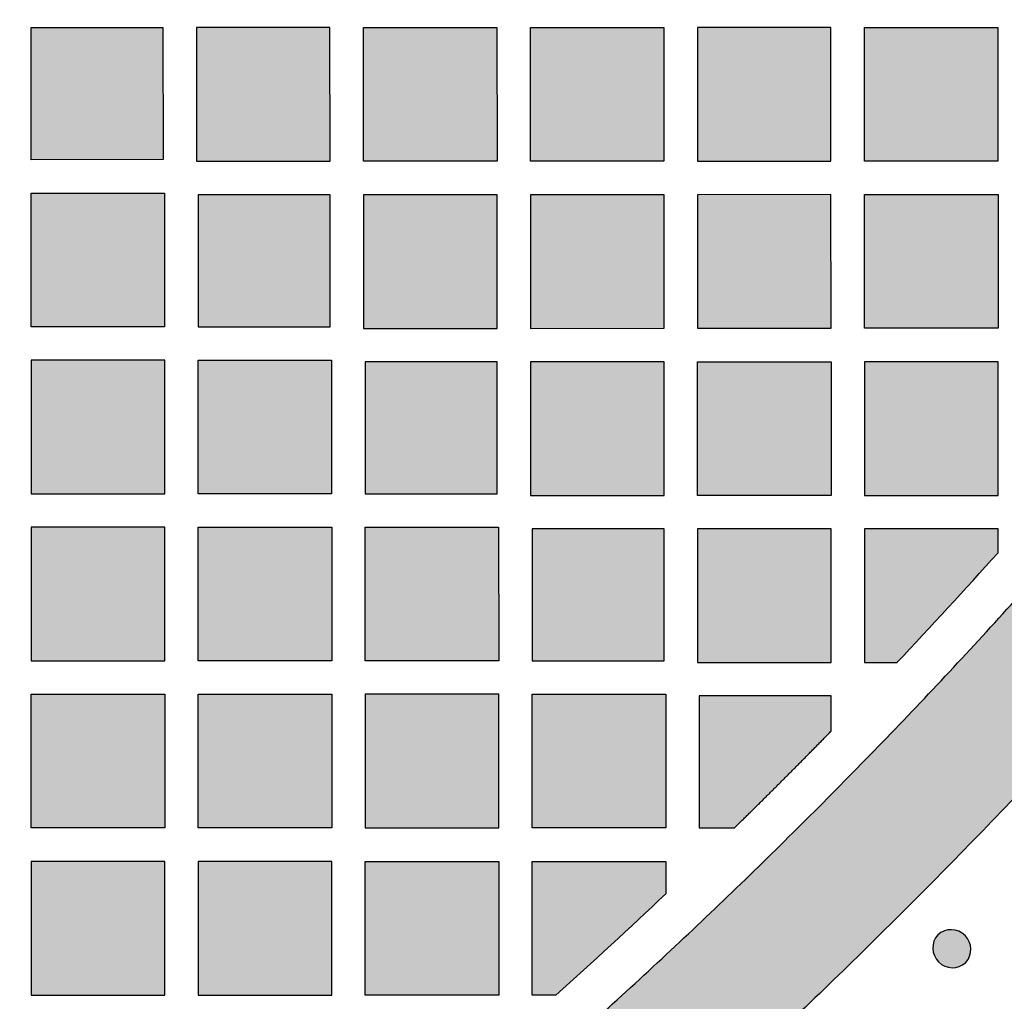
# Model space of a CAD drawing. Header units: millimetres. Extents: x -3873 to -97, y 912 to 4165.
# Tile 174 of 256: x -3028 to -2940, y 1068 to 1156. Entities that reach past the tile are written whole.
import ezdxf

# ---------------------------------------------------------------- set-up
doc = ezdxf.new("R2010")
doc.units = ezdxf.units.MM
doc.layers.add('pattern', color=7, linetype='Continuous', true_color=0x000000)

msp = doc.modelspace()

# ---------------------------------------------------------------- hatches: boundary and pattern name
at = {"layer": 'pattern'}
for points in [[(-2948.165, 1076.832), (-2954.912, 1070.202), (-2961.782, 1063.684), (-2968.774, 1057.282), (-2975.884, 1051), (-2983.11, 1044.839), (-2990.447, 1038.804), (-2997.892, 1032.898), (-3005.443, 1027.122), (-3013.095, 1021.481), (-3020.846, 1015.976), (-3028.69, 1010.61), (-3036.626, 1005.386), (-3044.647, 1000.305), (-3052.752, 995.37), (-3060.935, 990.582), (-3069.193, 985.944), (-3067.466, 1000.671), (-3052.455, 1009.586), (-3037.726, 1019.008), (-3023.305, 1028.923), (-3009.218, 1039.317), (-2995.486, 1050.173), (-2982.134, 1061.471), (-2969.182, 1073.193), (-2956.651, 1085.316), (-2944.529, 1097.85), (-2932.809, 1110.804), (-2921.513, 1124.158), (-2910.66, 1137.891), (-2900.268, 1151.98), (-2890.355, 1166.403), (-2880.935, 1181.133), (-2872.023, 1196.146), (-2857.297, 1197.875), (-2861.934, 1189.616), (-2866.72, 1181.432), (-2871.653, 1173.327), (-2876.733, 1165.304), (-2881.956, 1157.368), (-2887.321, 1149.523), (-2892.824, 1141.772), (-2898.464, 1134.118), (-2904.239, 1126.567), (-2910.144, 1119.12), (-2916.178, 1111.782), (-2922.337, 1104.556), (-2928.619, 1097.445), (-2935.019, 1090.452), (-2941.536, 1083.58)], [(-3015.168, 1143.824), (-3027.021, 1143.823), (-3027.022, 1155.676), (-3015.169, 1155.677)], [(-3000.168, 1143.678), (-3000.169, 1155.678), (-3012.168, 1155.677), (-3012.167, 1143.678)], [(-2985.169, 1155.68), (-2985.168, 1143.68), (-2997.167, 1143.679), (-2997.168, 1155.679)], [(-2970.169, 1155.681), (-2970.168, 1143.681), (-2982.167, 1143.68), (-2982.168, 1155.68)], [(-2955.168, 1143.682), (-2955.169, 1155.682), (-2967.168, 1155.681), (-2967.167, 1143.681)], [(-2940.169, 1155.683), (-2940.168, 1143.683), (-2952.168, 1143.682), (-2952.168, 1155.682)], [(-3015.02, 1128.824), (-3027.02, 1128.823), (-3027.021, 1140.823), (-3015.021, 1140.824)], [(-3012.019, 1128.824), (-3000.166, 1128.825), (-3000.167, 1140.678), (-3012.021, 1140.677)], [(-2985.167, 1128.68), (-2985.168, 1140.68), (-2997.167, 1140.679), (-2997.166, 1128.679)], [(-2970.167, 1140.681), (-2982.167, 1140.68), (-2982.166, 1128.68), (-2970.166, 1128.681)], [(-2955.166, 1128.682), (-2955.168, 1140.682), (-2967.167, 1140.681), (-2967.166, 1128.681)], [(-2940.167, 1140.683), (-2940.166, 1128.684), (-2952.166, 1128.683), (-2952.167, 1140.682)], [(-3027.018, 1113.823), (-3015.018, 1113.824), (-3015.019, 1125.824), (-3027.019, 1125.823)], [(-3000.019, 1113.825), (-3012.019, 1113.824), (-3012.02, 1125.824), (-3000.02, 1125.825)], [(-2997.018, 1113.826), (-2985.165, 1113.826), (-2985.166, 1125.679), (-2997.019, 1125.679)], [(-2970.166, 1113.681), (-2970.167, 1125.681), (-2982.166, 1125.68), (-2982.165, 1113.68)], [(-2955.166, 1125.682), (-2955.165, 1113.682), (-2967.165, 1113.681), (-2967.166, 1125.681)], [(-2940.165, 1113.683), (-2940.166, 1125.683), (-2952.166, 1125.682), (-2952.165, 1113.682)], [(-3027.017, 1098.823), (-3015.017, 1098.824), (-3015.018, 1110.824), (-3027.018, 1110.823)], [(-3012.017, 1098.824), (-3012.018, 1110.824), (-3000.018, 1110.825), (-3000.017, 1098.825)], [(-2985.018, 1098.827), (-2997.018, 1098.826), (-2997.019, 1110.826), (-2985.019, 1110.827)], [(-2982.017, 1098.827), (-2970.164, 1098.827), (-2970.165, 1110.68), (-2982.018, 1110.68)], [(-2955.164, 1098.683), (-2955.165, 1110.683), (-2967.165, 1110.682), (-2967.164, 1098.682)], [(-2949.239, 1098.683), (-2940.165, 1108.54), (-2940.165, 1110.683), (-2952.165, 1110.682), (-2952.164, 1098.683)], [(-3015.016, 1083.824), (-3027.016, 1083.823), (-3027.017, 1095.823), (-3015.017, 1095.824)], [(-3000.016, 1083.825), (-3012.016, 1083.824), (-3012.017, 1095.824), (-3000.017, 1095.825)], [(-2997.016, 1083.826), (-2985.016, 1083.827), (-2985.017, 1095.826), (-2997.017, 1095.825)], [(-2970.016, 1083.828), (-2982.016, 1083.827), (-2982.017, 1095.827), (-2970.017, 1095.828)], [(-2959.479, 1088.145), (-2955.164, 1092.514), (-2955.164, 1095.681), (-2967.017, 1095.681), (-2967.015, 1083.828), (-2963.848, 1083.828)], [(-3027.015, 1068.823), (-3015.015, 1068.824), (-3015.016, 1080.824), (-3027.016, 1080.823)], [(-3012.015, 1068.824), (-3000.015, 1068.825), (-3000.016, 1080.825), (-3012.016, 1080.824)], [(-2985.015, 1068.826), (-2997.015, 1068.825), (-2997.016, 1080.825), (-2985.016, 1080.826)], [(-2970.016, 1077.903), (-2979.871, 1068.827), (-2982.015, 1068.827), (-2982.016, 1080.827), (-2970.016, 1080.828)], [(-2945.569, 1074.237), (-2945.595, 1074.208), (-2945.62, 1074.179), (-2945.644, 1074.148), (-2945.668, 1074.117), (-2945.692, 1074.085), (-2945.714, 1074.053), (-2945.737, 1074.019), (-2945.759, 1073.985), (-2945.78, 1073.95), (-2945.8, 1073.915), (-2945.82, 1073.879), (-2945.839, 1073.842), (-2945.857, 1073.804), (-2945.874, 1073.766), (-2945.891, 1073.727), (-2945.907, 1073.687), (-2945.921, 1073.647), (-2945.935, 1073.607), (-2945.948, 1073.566), (-2945.96, 1073.524), (-2945.972, 1073.483), (-2945.982, 1073.44), (-2945.991, 1073.398), (-2945.999, 1073.355), (-2946.006, 1073.311), (-2946.012, 1073.268), (-2946.017, 1073.224), (-2946.02, 1073.18), (-2946.023, 1073.136), (-2946.025, 1073.092), (-2946.025, 1073.048), (-2946.024, 1073.003), (-2946.023, 1072.959), (-2946.02, 1072.915), (-2946.016, 1072.871), (-2946.011, 1072.827), (-2946.005, 1072.783), (-2945.998, 1072.74), (-2945.99, 1072.697), (-2945.98, 1072.654), (-2945.97, 1072.611), (-2945.959, 1072.569), (-2945.946, 1072.527), (-2945.933, 1072.486), (-2945.919, 1072.445), (-2945.904, 1072.405), (-2945.888, 1072.365), (-2945.871, 1072.326), (-2945.853, 1072.288), (-2945.835, 1072.25), (-2945.815, 1072.213), (-2945.795, 1072.176), (-2945.774, 1072.14), (-2945.753, 1072.105), (-2945.73, 1072.07), (-2945.707, 1072.037), (-2945.684, 1072.004), (-2945.66, 1071.972), (-2945.635, 1071.94), (-2945.61, 1071.91), (-2945.585, 1071.88), (-2945.559, 1071.851), (-2945.532, 1071.823), (-2945.505, 1071.795), (-2945.478, 1071.768), (-2945.45, 1071.742), (-2945.421, 1071.716), (-2945.391, 1071.69), (-2945.36, 1071.665), (-2945.329, 1071.641), (-2945.297, 1071.617), (-2945.264, 1071.593), (-2945.23, 1071.57), (-2945.196, 1071.548), (-2945.16, 1071.526), (-2945.124, 1071.506), (-2945.088, 1071.485), (-2945.051, 1071.466), (-2945.013, 1071.447), (-2944.974, 1071.43), (-2944.935, 1071.413), (-2944.895, 1071.397), (-2944.855, 1071.382), (-2944.814, 1071.367), (-2944.773, 1071.354), (-2944.731, 1071.342), (-2944.689, 1071.331), (-2944.646, 1071.32), (-2944.604, 1071.311), (-2944.56, 1071.303), (-2944.517, 1071.296), (-2944.473, 1071.29), (-2944.429, 1071.285), (-2944.385, 1071.281), (-2944.341, 1071.278), (-2944.297, 1071.276), (-2944.253, 1071.276), (-2944.209, 1071.276), (-2944.164, 1071.278), (-2944.12, 1071.28), (-2944.076, 1071.284), (-2944.033, 1071.289), (-2943.989, 1071.295), (-2943.946, 1071.302), (-2943.903, 1071.31), (-2943.86, 1071.319), (-2943.818, 1071.329), (-2943.776, 1071.34), (-2943.734, 1071.352), (-2943.693, 1071.365), (-2943.653, 1071.379), (-2943.613, 1071.394), (-2943.573, 1071.41), (-2943.535, 1071.426), (-2943.496, 1071.444), (-2943.459, 1071.462), (-2943.422, 1071.481), (-2943.386, 1071.501), (-2943.35, 1071.521), (-2943.315, 1071.542), (-2943.281, 1071.564), (-2943.248, 1071.586), (-2943.215, 1071.609), (-2943.183, 1071.633), (-2943.152, 1071.657), (-2943.122, 1071.681), (-2943.092, 1071.706), (-2943.063, 1071.731), (-2943.038, 1071.76), (-2943.013, 1071.79), (-2942.989, 1071.82), (-2942.965, 1071.851), (-2942.941, 1071.883), (-2942.918, 1071.916), (-2942.896, 1071.949), (-2942.874, 1071.983), (-2942.853, 1072.018), (-2942.833, 1072.054), (-2942.813, 1072.09), (-2942.794, 1072.127), (-2942.776, 1072.165), (-2942.758, 1072.203), (-2942.742, 1072.242), (-2942.726, 1072.281), (-2942.711, 1072.321), (-2942.697, 1072.362), (-2942.684, 1072.403), (-2942.672, 1072.444), (-2942.661, 1072.486), (-2942.651, 1072.528), (-2942.642, 1072.571), (-2942.634, 1072.614), (-2942.627, 1072.657), (-2942.621, 1072.701), (-2942.616, 1072.745), (-2942.612, 1072.788), (-2942.61, 1072.833), (-2942.608, 1072.877), (-2942.608, 1072.921), (-2942.608, 1072.965), (-2942.61, 1073.009), (-2942.613, 1073.054), (-2942.617, 1073.098), (-2942.622, 1073.141), (-2942.628, 1073.185), (-2942.635, 1073.229), (-2942.643, 1073.272), (-2942.652, 1073.315), (-2942.663, 1073.357), (-2942.674, 1073.399), (-2942.686, 1073.441), (-2942.7, 1073.482), (-2942.714, 1073.523), (-2942.729, 1073.563), (-2942.745, 1073.603), (-2942.762, 1073.642), (-2942.78, 1073.681), (-2942.798, 1073.719), (-2942.818, 1073.756), (-2942.838, 1073.793), (-2942.859, 1073.828), (-2942.88, 1073.864), (-2942.902, 1073.898), (-2942.925, 1073.932), (-2942.949, 1073.965), (-2942.973, 1073.997), (-2942.997, 1074.028), (-2943.023, 1074.059), (-2943.048, 1074.089), (-2943.074, 1074.118), (-2943.101, 1074.146), (-2943.127, 1074.173), (-2943.155, 1074.2), (-2943.183, 1074.227), (-2943.212, 1074.253), (-2943.242, 1074.278), (-2943.272, 1074.303), (-2943.304, 1074.328), (-2943.336, 1074.352), (-2943.369, 1074.375), (-2943.403, 1074.398), (-2943.437, 1074.421), (-2943.472, 1074.442), (-2943.508, 1074.463), (-2943.545, 1074.483), (-2943.582, 1074.502), (-2943.62, 1074.521), (-2943.659, 1074.539), (-2943.698, 1074.556), (-2943.738, 1074.572), (-2943.778, 1074.587), (-2943.819, 1074.601), (-2943.86, 1074.614), (-2943.902, 1074.627), (-2943.944, 1074.638), (-2943.986, 1074.648), (-2944.029, 1074.658), (-2944.072, 1074.666), (-2944.116, 1074.673), (-2944.159, 1074.679), (-2944.203, 1074.684), (-2944.247, 1074.688), (-2944.292, 1074.691), (-2944.336, 1074.692), (-2944.38, 1074.693), (-2944.424, 1074.692), (-2944.468, 1074.691), (-2944.512, 1074.688), (-2944.556, 1074.684), (-2944.6, 1074.68), (-2944.644, 1074.674), (-2944.687, 1074.667), (-2944.73, 1074.659), (-2944.773, 1074.649), (-2944.815, 1074.639), (-2944.857, 1074.628), (-2944.898, 1074.616), (-2944.939, 1074.603), (-2944.98, 1074.589), (-2945.02, 1074.574), (-2945.059, 1074.559), (-2945.098, 1074.542), (-2945.136, 1074.525), (-2945.174, 1074.506), (-2945.211, 1074.487), (-2945.247, 1074.468), (-2945.283, 1074.447), (-2945.318, 1074.426), (-2945.352, 1074.405), (-2945.385, 1074.382), (-2945.418, 1074.359), (-2945.45, 1074.336), (-2945.481, 1074.312), (-2945.511, 1074.287), (-2945.541, 1074.262)]]:
    msp.add_hatch(color=256, dxfattribs=at).paths.add_polyline_path(points, flags=0)

# ---------------------------------------------------------------- linework, layer by layer
for p, q in [((-2955.164, 1095.681), (-2967.017, 1095.681)), ((-2967.017, 1095.681), (-2967.015, 1083.828)), ((-2955.164, 1092.514), (-2955.164, 1095.681)), ((-2967.015, 1083.828), (-2963.848, 1083.828))]:
    msp.add_line(p, q, dxfattribs=at)
for points in [[(-3015.168, 1143.824), (-3027.021, 1143.823), (-3027.022, 1155.676), (-3015.169, 1155.677)], [(-3000.168, 1143.678), (-3000.169, 1155.678), (-3012.168, 1155.677), (-3012.167, 1143.678)], [(-2985.169, 1155.68), (-2985.168, 1143.68), (-2997.167, 1143.679), (-2997.168, 1155.679)], [(-2970.169, 1155.681), (-2970.168, 1143.681), (-2982.167, 1143.68), (-2982.168, 1155.68)], [(-2955.168, 1143.682), (-2955.169, 1155.682), (-2967.168, 1155.681), (-2967.167, 1143.681)], [(-2940.169, 1155.683), (-2940.168, 1143.683), (-2952.168, 1143.682), (-2952.168, 1155.682)], [(-3015.02, 1128.824), (-3027.02, 1128.823), (-3027.021, 1140.823), (-3015.021, 1140.824)], [(-3012.019, 1128.824), (-3000.166, 1128.825), (-3000.167, 1140.678), (-3012.021, 1140.677)], [(-2985.167, 1128.68), (-2985.168, 1140.68), (-2997.167, 1140.679), (-2997.166, 1128.679)], [(-2970.167, 1140.681), (-2982.167, 1140.68), (-2982.166, 1128.68), (-2970.166, 1128.681)], [(-2955.166, 1128.682), (-2955.168, 1140.682), (-2967.167, 1140.681), (-2967.166, 1128.681)], [(-2940.167, 1140.683), (-2940.166, 1128.684), (-2952.166, 1128.683), (-2952.167, 1140.682)], [(-3027.018, 1113.823), (-3015.018, 1113.824), (-3015.019, 1125.824), (-3027.019, 1125.823)], [(-3000.019, 1113.825), (-3012.019, 1113.824), (-3012.02, 1125.824), (-3000.02, 1125.825)], [(-2997.018, 1113.826), (-2985.165, 1113.826), (-2985.166, 1125.679), (-2997.019, 1125.679)], [(-2970.166, 1113.681), (-2970.167, 1125.681), (-2982.166, 1125.68), (-2982.165, 1113.68)], [(-2955.166, 1125.682), (-2955.165, 1113.682), (-2967.165, 1113.681), (-2967.166, 1125.681)], [(-2940.165, 1113.683), (-2940.166, 1125.683), (-2952.166, 1125.682), (-2952.165, 1113.682)], [(-3027.017, 1098.823), (-3015.017, 1098.824), (-3015.018, 1110.824), (-3027.018, 1110.823)], [(-3012.017, 1098.824), (-3012.018, 1110.824), (-3000.018, 1110.825), (-3000.017, 1098.825)], [(-2985.018, 1098.827), (-2997.018, 1098.826), (-2997.019, 1110.826), (-2985.019, 1110.827)], [(-2982.017, 1098.827), (-2970.164, 1098.827), (-2970.165, 1110.68), (-2982.018, 1110.68)], [(-2955.164, 1098.683), (-2955.165, 1110.683), (-2967.165, 1110.682), (-2967.164, 1098.682)], [(-3015.016, 1083.824), (-3027.016, 1083.823), (-3027.017, 1095.823), (-3015.017, 1095.824)], [(-3000.016, 1083.825), (-3012.016, 1083.824), (-3012.017, 1095.824), (-3000.017, 1095.825)], [(-2997.016, 1083.826), (-2985.016, 1083.827), (-2985.017, 1095.826), (-2997.017, 1095.825)], [(-2970.016, 1083.828), (-2982.016, 1083.827), (-2982.017, 1095.827), (-2970.017, 1095.828)], [(-3027.015, 1068.823), (-3015.015, 1068.824), (-3015.016, 1080.824), (-3027.016, 1080.823)], [(-3012.015, 1068.824), (-3000.015, 1068.825), (-3000.016, 1080.825), (-3012.016, 1080.824)], [(-2985.015, 1068.826), (-2997.015, 1068.825), (-2997.016, 1080.825), (-2985.016, 1080.826)]]:
    msp.add_lwpolyline(points, close=True, dxfattribs=at)
for points in [[(-2940.165, 1108.54), (-2940.165, 1110.683), (-2952.165, 1110.682), (-2952.164, 1098.683), (-2949.239, 1098.683)], [(-2979.871, 1068.827), (-2982.015, 1068.827), (-2982.016, 1080.827), (-2970.016, 1080.828), (-2970.016, 1077.903)]]:
    msp.add_lwpolyline(points, dxfattribs=at)
for centre, radius, start, end in [((-3328.604, 1457.059), 521.872, 316.62962, 318.10063), ((-2944.382, 1072.919), 1.774, 318.00157, 132.00777), ((-2944.251, 1073.05), 1.774, 138.00157, 312.00777)]:
    msp.add_arc(centre, radius, start, end, dxfattribs=at)
at = {"layer": 'pattern', "extrusion": (0, 0, -1)}
msp.add_arc((3328.454, 1457.209), 521.872, 226.62028, 228.09128, dxfattribs=at)
at = {"layer": 'pattern'}
for points, weights in [([(-2857.297, 1197.875), (-2894.155, 1130.851), (-2948.165, 1076.832)], [1, 0.990039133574, 1]), ([(-2956.651, 1085.316), (-2906.95, 1135.026), (-2872.023, 1196.146)], [1, 0.991158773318, 1]), ([(-2959.479, 1088.145), (-2957.344, 1090.28), (-2955.164, 1092.514)], [1, 0.999982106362, 1]), ([(-2963.848, 1083.828), (-2961.614, 1086.009), (-2959.479, 1088.145)], [1, 0.999982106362, 1]), ([(-3067.466, 1000.671), (-3006.352, 1035.608), (-2956.651, 1085.316)], [1, 0.991158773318, 1]), ([(-2948.165, 1076.832), (-3002.175, 1022.814), (-3069.193, 985.944)], [1, 0.990039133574, 1])]:
    msp.add_rational_spline(points, weights, degree=2, dxfattribs=at)

doc.saveas('drawing.dxf')
